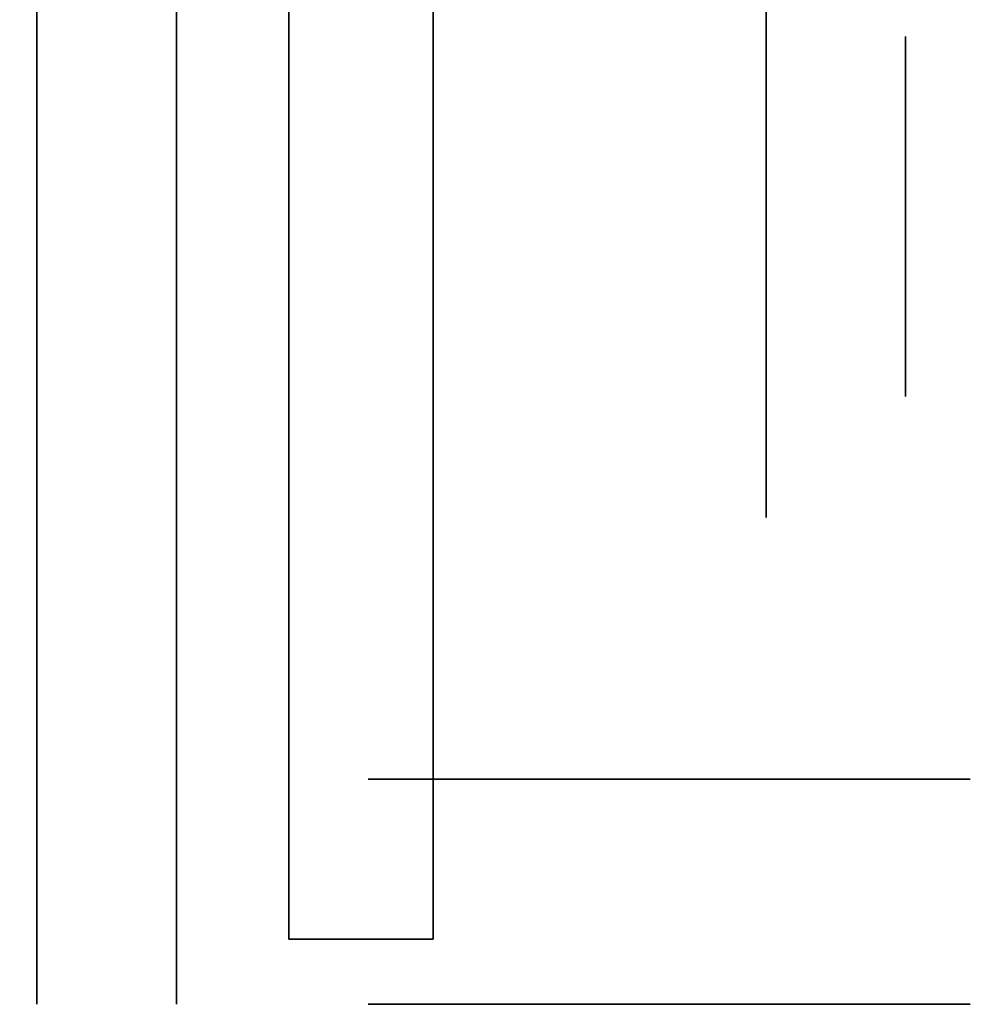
# Model space of a CAD drawing. Extents: x -1299 to -1246.9, y 2743.7 to 2747.9.
# Tile 115 of 256: x -1296.9991 to -1296.9568, y 2746.7384 to 2746.7822. Entities that reach past the tile are written whole.
import ezdxf

# ---------------------------------------------------------------- set-up
doc = ezdxf.new("R2010")
doc.units = 0
doc.header["$LTSCALE"] = 150
doc.header["$MEASUREMENT"] = 0
doc.layers.add('3DFACE_BOLT', color=7, linetype='CONTINUOUS')
doc.layers.add('3DFACE_SHAPE', color=7, linetype='CONTINUOUS')

msp = doc.modelspace()

# ---------------------------------------------------------------- linework, layer by layer
at = {"layer": '3DFACE_BOLT', "color": 1}
for points, invisible_edges in [([(-1296.980719, 2746.780136, 0.126417), (-1296.980719, 2746.786824, 0.138), (-1296.965919, 2746.780136, 0.126417)], 14), ([(-1296.965919, 2746.780136, 0.126417), (-1296.980719, 2746.786824, 0.138), (-1296.965919, 2746.786824, 0.138)], 3), ([(-1296.980719, 2746.786824, 0.138), (-1296.980719, 2746.780136, 0.149583), (-1296.965919, 2746.786824, 0.138)], 14), ([(-1296.965919, 2746.786824, 0.138), (-1296.980719, 2746.780136, 0.149583), (-1296.965919, 2746.780136, 0.149583)], 3), ([(-1296.980719, 2746.780136, 0.149583), (-1296.980719, 2746.786824, 0.138), (-1296.980719, 2746.780136, 0.126417)], 12), ([(-1296.980719, 2746.780136, 0.056417), (-1296.980719, 2746.786824, 0.068), (-1296.965919, 2746.780136, 0.056417)], 14), ([(-1296.965919, 2746.780136, 0.056417), (-1296.980719, 2746.786824, 0.068), (-1296.965919, 2746.786824, 0.068)], 3), ([(-1296.980719, 2746.786824, 0.068), (-1296.980719, 2746.780136, 0.079583), (-1296.965919, 2746.786824, 0.068)], 14), ([(-1296.965919, 2746.786824, 0.068), (-1296.980719, 2746.780136, 0.079583), (-1296.965919, 2746.780136, 0.079583)], 3), ([(-1296.980719, 2746.780136, 0.079583), (-1296.980719, 2746.786824, 0.068), (-1296.980719, 2746.780136, 0.056417)], 12), ([(-1296.965919, 2746.780136, 0.126417), (-1296.965919, 2746.786824, 0.138), (-1296.965919, 2746.780136, 0.149583)], 12), ([(-1296.965919, 2746.780136, 0.056417), (-1296.965919, 2746.786824, 0.068), (-1296.965919, 2746.780136, 0.079583)], 12), ([(-1297.009719, 2746.781057, 0.135528), (-1297.009719, 2746.781449, 0.138), (-1296.959719, 2746.781057, 0.135528)], 14), ([(-1296.959719, 2746.781057, 0.135528), (-1297.009719, 2746.781449, 0.138), (-1296.959719, 2746.781449, 0.138)], 3), ([(-1297.009719, 2746.781449, 0.138), (-1297.009719, 2746.781057, 0.140472), (-1296.959719, 2746.781449, 0.138)], 14), ([(-1296.959719, 2746.781449, 0.138), (-1297.009719, 2746.781057, 0.140472), (-1296.959719, 2746.781057, 0.140472)], 3), ([(-1297.009719, 2746.781057, 0.065528), (-1297.009719, 2746.781449, 0.068), (-1296.959719, 2746.781057, 0.065528)], 14), ([(-1296.959719, 2746.781057, 0.065528), (-1297.009719, 2746.781449, 0.068), (-1296.959719, 2746.781449, 0.068)], 3), ([(-1297.009719, 2746.781449, 0.068), (-1297.009719, 2746.781057, 0.070472), (-1296.959719, 2746.781449, 0.068)], 14), ([(-1296.959719, 2746.781449, 0.068), (-1297.009719, 2746.781057, 0.070472), (-1296.959719, 2746.781057, 0.070472)], 3), ([(-1296.959719, 2746.781057, 0.135528), (-1296.959719, 2746.781449, 0.138), (-1296.959719, 2746.781057, 0.140472)], 12), ([(-1296.959719, 2746.781057, 0.065528), (-1296.959719, 2746.781449, 0.068), (-1296.959719, 2746.781057, 0.070472)], 12), ([(-1297.009719, 2746.779921, 0.133298), (-1297.009719, 2746.781057, 0.135528), (-1296.959719, 2746.779921, 0.133298)], 14), ([(-1296.959719, 2746.779921, 0.133298), (-1297.009719, 2746.781057, 0.135528), (-1296.959719, 2746.781057, 0.135528)], 3), ([(-1297.009719, 2746.781057, 0.140472), (-1297.009719, 2746.779921, 0.142702), (-1296.959719, 2746.781057, 0.140472)], 14), ([(-1296.959719, 2746.781057, 0.140472), (-1297.009719, 2746.779921, 0.142702), (-1296.959719, 2746.779921, 0.142702)], 3), ([(-1297.009719, 2746.779921, 0.063298), (-1297.009719, 2746.781057, 0.065528), (-1296.959719, 2746.779921, 0.063298)], 14), ([(-1296.959719, 2746.779921, 0.063298), (-1297.009719, 2746.781057, 0.065528), (-1296.959719, 2746.781057, 0.065528)], 3), ([(-1297.009719, 2746.781057, 0.070472), (-1297.009719, 2746.779921, 0.072702), (-1296.959719, 2746.781057, 0.070472)], 14), ([(-1296.959719, 2746.781057, 0.070472), (-1297.009719, 2746.779921, 0.072702), (-1296.959719, 2746.779921, 0.072702)], 3), ([(-1296.959719, 2746.779921, 0.133298), (-1296.959719, 2746.781057, 0.135528), (-1296.959719, 2746.779921, 0.142702)], 14), ([(-1296.959719, 2746.779921, 0.142702), (-1296.959719, 2746.781057, 0.135528), (-1296.959719, 2746.781057, 0.140472)], 3), ([(-1296.959719, 2746.779921, 0.063298), (-1296.959719, 2746.781057, 0.065528), (-1296.959719, 2746.779921, 0.072702)], 14), ([(-1296.959719, 2746.779921, 0.072702), (-1296.959719, 2746.781057, 0.065528), (-1296.959719, 2746.781057, 0.070472)], 3), ([(-1297.009719, 2746.778151, 0.131528), (-1297.009719, 2746.779921, 0.133298), (-1296.959719, 2746.778151, 0.131528)], 14), ([(-1296.959719, 2746.778151, 0.131528), (-1297.009719, 2746.779921, 0.133298), (-1296.959719, 2746.779921, 0.133298)], 3), ([(-1297.009719, 2746.779921, 0.142702), (-1297.009719, 2746.778151, 0.144472), (-1296.959719, 2746.779921, 0.142702)], 14), ([(-1296.959719, 2746.779921, 0.142702), (-1297.009719, 2746.778151, 0.144472), (-1296.959719, 2746.778151, 0.144472)], 3), ([(-1297.009719, 2746.778151, 0.061528), (-1297.009719, 2746.779921, 0.063298), (-1296.959719, 2746.778151, 0.061528)], 14), ([(-1296.959719, 2746.778151, 0.061528), (-1297.009719, 2746.779921, 0.063298), (-1296.959719, 2746.779921, 0.063298)], 3), ([(-1297.009719, 2746.779921, 0.072702), (-1297.009719, 2746.778151, 0.074472), (-1296.959719, 2746.779921, 0.072702)], 14), ([(-1296.959719, 2746.779921, 0.072702), (-1297.009719, 2746.778151, 0.074472), (-1296.959719, 2746.778151, 0.074472)], 3), ([(-1296.980719, 2746.766761, 0.126417), (-1296.980719, 2746.780136, 0.126417), (-1296.965919, 2746.766761, 0.126417)], 14), ([(-1296.965919, 2746.766761, 0.126417), (-1296.980719, 2746.780136, 0.126417), (-1296.965919, 2746.780136, 0.126417)], 3), ([(-1296.980719, 2746.780136, 0.149583), (-1296.980719, 2746.766761, 0.149583), (-1296.965919, 2746.780136, 0.149583)], 14), ([(-1296.965919, 2746.780136, 0.149583), (-1296.980719, 2746.766761, 0.149583), (-1296.965919, 2746.766761, 0.149583)], 3), ([(-1296.980719, 2746.766761, 0.149583), (-1296.980719, 2746.780136, 0.149583), (-1296.980719, 2746.766761, 0.126417)], 14), ([(-1296.980719, 2746.766761, 0.126417), (-1296.980719, 2746.780136, 0.149583), (-1296.980719, 2746.780136, 0.126417)], 3), ([(-1296.980719, 2746.766761, 0.056417), (-1296.980719, 2746.780136, 0.056417), (-1296.965919, 2746.766761, 0.056417)], 14), ([(-1296.965919, 2746.766761, 0.056417), (-1296.980719, 2746.780136, 0.056417), (-1296.965919, 2746.780136, 0.056417)], 3), ([(-1296.980719, 2746.780136, 0.079583), (-1296.980719, 2746.766761, 0.079583), (-1296.965919, 2746.780136, 0.079583)], 14), ([(-1296.965919, 2746.780136, 0.079583), (-1296.980719, 2746.766761, 0.079583), (-1296.965919, 2746.766761, 0.079583)], 3), ([(-1296.980719, 2746.766761, 0.079583), (-1296.980719, 2746.780136, 0.079583), (-1296.980719, 2746.766761, 0.056417)], 14), ([(-1296.980719, 2746.766761, 0.056417), (-1296.980719, 2746.780136, 0.079583), (-1296.980719, 2746.780136, 0.056417)], 3), ([(-1296.965919, 2746.766761, 0.126417), (-1296.965919, 2746.780136, 0.126417), (-1296.965919, 2746.766761, 0.149583)], 14), ([(-1296.965919, 2746.766761, 0.149583), (-1296.965919, 2746.780136, 0.126417), (-1296.965919, 2746.780136, 0.149583)], 3), ([(-1296.965919, 2746.766761, 0.056417), (-1296.965919, 2746.780136, 0.056417), (-1296.965919, 2746.766761, 0.079583)], 14), ([(-1296.965919, 2746.766761, 0.079583), (-1296.965919, 2746.780136, 0.056417), (-1296.965919, 2746.780136, 0.079583)], 3), ([(-1296.959719, 2746.778151, 0.131528), (-1296.959719, 2746.779921, 0.133298), (-1296.959719, 2746.778151, 0.144472)], 14), ([(-1296.959719, 2746.778151, 0.144472), (-1296.959719, 2746.779921, 0.133298), (-1296.959719, 2746.779921, 0.142702)], 3), ([(-1296.959719, 2746.778151, 0.061528), (-1296.959719, 2746.779921, 0.063298), (-1296.959719, 2746.778151, 0.074472)], 14), ([(-1296.959719, 2746.778151, 0.074472), (-1296.959719, 2746.779921, 0.063298), (-1296.959719, 2746.779921, 0.072702)], 3), ([(-1297.009719, 2746.775921, 0.130392), (-1297.009719, 2746.778151, 0.131528), (-1296.959719, 2746.775921, 0.130392)], 14), ([(-1296.959719, 2746.775921, 0.130392), (-1297.009719, 2746.778151, 0.131528), (-1296.959719, 2746.778151, 0.131528)], 3), ([(-1297.009719, 2746.778151, 0.144472), (-1297.009719, 2746.775921, 0.145608), (-1296.959719, 2746.778151, 0.144472)], 14), ([(-1296.959719, 2746.778151, 0.144472), (-1297.009719, 2746.775921, 0.145608), (-1296.959719, 2746.775921, 0.145608)], 3), ([(-1297.009719, 2746.775921, 0.060392), (-1297.009719, 2746.778151, 0.061528), (-1296.959719, 2746.775921, 0.060392)], 14), ([(-1296.959719, 2746.775921, 0.060392), (-1297.009719, 2746.778151, 0.061528), (-1296.959719, 2746.778151, 0.061528)], 3), ([(-1297.009719, 2746.778151, 0.074472), (-1297.009719, 2746.775921, 0.075608), (-1296.959719, 2746.778151, 0.074472)], 14), ([(-1296.959719, 2746.778151, 0.074472), (-1297.009719, 2746.775921, 0.075608), (-1296.959719, 2746.775921, 0.075608)], 3), ([(-1296.959719, 2746.775921, 0.130392), (-1296.959719, 2746.778151, 0.131528), (-1296.959719, 2746.775921, 0.145608)], 14), ([(-1296.959719, 2746.775921, 0.145608), (-1296.959719, 2746.778151, 0.131528), (-1296.959719, 2746.778151, 0.144472)], 3), ([(-1296.959719, 2746.775921, 0.060392), (-1296.959719, 2746.778151, 0.061528), (-1296.959719, 2746.775921, 0.075608)], 14), ([(-1296.959719, 2746.775921, 0.075608), (-1296.959719, 2746.778151, 0.061528), (-1296.959719, 2746.778151, 0.074472)], 3), ([(-1297.009719, 2746.773449, 0.13), (-1297.009719, 2746.775921, 0.130392), (-1296.959719, 2746.773449, 0.13)], 14), ([(-1296.959719, 2746.773449, 0.13), (-1297.009719, 2746.775921, 0.130392), (-1296.959719, 2746.775921, 0.130392)], 3), ([(-1297.009719, 2746.775921, 0.145608), (-1297.009719, 2746.773449, 0.146), (-1296.959719, 2746.775921, 0.145608)], 14), ([(-1296.959719, 2746.775921, 0.145608), (-1297.009719, 2746.773449, 0.146), (-1296.959719, 2746.773449, 0.146)], 3), ([(-1297.009719, 2746.773449, 0.06), (-1297.009719, 2746.775921, 0.060392), (-1296.959719, 2746.773449, 0.06)], 14), ([(-1296.959719, 2746.773449, 0.06), (-1297.009719, 2746.775921, 0.060392), (-1296.959719, 2746.775921, 0.060392)], 3), ([(-1297.009719, 2746.775921, 0.075608), (-1297.009719, 2746.773449, 0.076), (-1296.959719, 2746.775921, 0.075608)], 14), ([(-1296.959719, 2746.775921, 0.075608), (-1297.009719, 2746.773449, 0.076), (-1296.959719, 2746.773449, 0.076)], 3), ([(-1296.959719, 2746.773449, 0.13), (-1296.959719, 2746.775921, 0.130392), (-1296.959719, 2746.773449, 0.146)], 14), ([(-1296.959719, 2746.773449, 0.146), (-1296.959719, 2746.775921, 0.130392), (-1296.959719, 2746.775921, 0.145608)], 3), ([(-1296.959719, 2746.773449, 0.06), (-1296.959719, 2746.775921, 0.060392), (-1296.959719, 2746.773449, 0.076)], 14), ([(-1296.959719, 2746.773449, 0.076), (-1296.959719, 2746.775921, 0.060392), (-1296.959719, 2746.775921, 0.075608)], 3), ([(-1297.009719, 2746.770976, 0.130392), (-1297.009719, 2746.773449, 0.13), (-1296.959719, 2746.770976, 0.130392)], 14), ([(-1296.959719, 2746.770976, 0.130392), (-1297.009719, 2746.773449, 0.13), (-1296.959719, 2746.773449, 0.13)], 3), ([(-1297.009719, 2746.773449, 0.146), (-1297.009719, 2746.770976, 0.145608), (-1296.959719, 2746.773449, 0.146)], 14), ([(-1296.959719, 2746.773449, 0.146), (-1297.009719, 2746.770976, 0.145608), (-1296.959719, 2746.770976, 0.145608)], 3), ([(-1297.009719, 2746.770976, 0.060392), (-1297.009719, 2746.773449, 0.06), (-1296.959719, 2746.770976, 0.060392)], 14), ([(-1296.959719, 2746.770976, 0.060392), (-1297.009719, 2746.773449, 0.06), (-1296.959719, 2746.773449, 0.06)], 3), ([(-1297.009719, 2746.773449, 0.076), (-1297.009719, 2746.770976, 0.075608), (-1296.959719, 2746.773449, 0.076)], 14), ([(-1296.959719, 2746.773449, 0.076), (-1297.009719, 2746.770976, 0.075608), (-1296.959719, 2746.770976, 0.075608)], 3), ([(-1296.959719, 2746.770976, 0.130392), (-1296.959719, 2746.773449, 0.13), (-1296.959719, 2746.770976, 0.145608)], 14), ([(-1296.959719, 2746.770976, 0.145608), (-1296.959719, 2746.773449, 0.13), (-1296.959719, 2746.773449, 0.146)], 3), ([(-1296.959719, 2746.770976, 0.060392), (-1296.959719, 2746.773449, 0.06), (-1296.959719, 2746.770976, 0.075608)], 14), ([(-1296.959719, 2746.770976, 0.075608), (-1296.959719, 2746.773449, 0.06), (-1296.959719, 2746.773449, 0.076)], 3), ([(-1297.009719, 2746.768746, 0.131528), (-1297.009719, 2746.770976, 0.130392), (-1296.959719, 2746.768746, 0.131528)], 14), ([(-1296.959719, 2746.768746, 0.131528), (-1297.009719, 2746.770976, 0.130392), (-1296.959719, 2746.770976, 0.130392)], 3), ([(-1297.009719, 2746.770976, 0.145608), (-1297.009719, 2746.768746, 0.144472), (-1296.959719, 2746.770976, 0.145608)], 14), ([(-1296.959719, 2746.770976, 0.145608), (-1297.009719, 2746.768746, 0.144472), (-1296.959719, 2746.768746, 0.144472)], 3), ([(-1297.009719, 2746.768746, 0.061528), (-1297.009719, 2746.770976, 0.060392), (-1296.959719, 2746.768746, 0.061528)], 14), ([(-1296.959719, 2746.768746, 0.061528), (-1297.009719, 2746.770976, 0.060392), (-1296.959719, 2746.770976, 0.060392)], 3), ([(-1297.009719, 2746.770976, 0.075608), (-1297.009719, 2746.768746, 0.074472), (-1296.959719, 2746.770976, 0.075608)], 14), ([(-1296.959719, 2746.770976, 0.075608), (-1297.009719, 2746.768746, 0.074472), (-1296.959719, 2746.768746, 0.074472)], 3), ([(-1296.959719, 2746.768746, 0.131528), (-1296.959719, 2746.770976, 0.130392), (-1296.959719, 2746.768746, 0.144472)], 14), ([(-1296.959719, 2746.768746, 0.144472), (-1296.959719, 2746.770976, 0.130392), (-1296.959719, 2746.770976, 0.145608)], 3), ([(-1296.959719, 2746.768746, 0.061528), (-1296.959719, 2746.770976, 0.060392), (-1296.959719, 2746.768746, 0.074472)], 14), ([(-1296.959719, 2746.768746, 0.074472), (-1296.959719, 2746.770976, 0.060392), (-1296.959719, 2746.770976, 0.075608)], 3), ([(-1297.009719, 2746.766976, 0.133298), (-1297.009719, 2746.768746, 0.131528), (-1296.959719, 2746.766976, 0.133298)], 14), ([(-1296.959719, 2746.766976, 0.133298), (-1297.009719, 2746.768746, 0.131528), (-1296.959719, 2746.768746, 0.131528)], 3), ([(-1297.009719, 2746.768746, 0.144472), (-1297.009719, 2746.766976, 0.142702), (-1296.959719, 2746.768746, 0.144472)], 14), ([(-1296.959719, 2746.768746, 0.144472), (-1297.009719, 2746.766976, 0.142702), (-1296.959719, 2746.766976, 0.142702)], 3), ([(-1297.009719, 2746.766976, 0.063298), (-1297.009719, 2746.768746, 0.061528), (-1296.959719, 2746.766976, 0.063298)], 14), ([(-1296.959719, 2746.766976, 0.063298), (-1297.009719, 2746.768746, 0.061528), (-1296.959719, 2746.768746, 0.061528)], 3), ([(-1297.009719, 2746.768746, 0.074472), (-1297.009719, 2746.766976, 0.072702), (-1296.959719, 2746.768746, 0.074472)], 14), ([(-1296.959719, 2746.768746, 0.074472), (-1297.009719, 2746.766976, 0.072702), (-1296.959719, 2746.766976, 0.072702)], 3), ([(-1296.959719, 2746.766976, 0.133298), (-1296.959719, 2746.768746, 0.131528), (-1296.959719, 2746.766976, 0.142702)], 14), ([(-1296.959719, 2746.766976, 0.142702), (-1296.959719, 2746.768746, 0.131528), (-1296.959719, 2746.768746, 0.144472)], 3), ([(-1296.959719, 2746.766976, 0.063298), (-1296.959719, 2746.768746, 0.061528), (-1296.959719, 2746.766976, 0.072702)], 14), ([(-1296.959719, 2746.766976, 0.072702), (-1296.959719, 2746.768746, 0.061528), (-1296.959719, 2746.768746, 0.074472)], 3), ([(-1297.009719, 2746.76584, 0.135528), (-1297.009719, 2746.766976, 0.133298), (-1296.959719, 2746.76584, 0.135528)], 14), ([(-1296.959719, 2746.76584, 0.135528), (-1297.009719, 2746.766976, 0.133298), (-1296.959719, 2746.766976, 0.133298)], 3), ([(-1297.009719, 2746.766976, 0.142702), (-1297.009719, 2746.76584, 0.140472), (-1296.959719, 2746.766976, 0.142702)], 14), ([(-1296.959719, 2746.766976, 0.142702), (-1297.009719, 2746.76584, 0.140472), (-1296.959719, 2746.76584, 0.140472)], 3), ([(-1297.009719, 2746.76584, 0.065528), (-1297.009719, 2746.766976, 0.063298), (-1296.959719, 2746.76584, 0.065528)], 14), ([(-1296.959719, 2746.76584, 0.065528), (-1297.009719, 2746.766976, 0.063298), (-1296.959719, 2746.766976, 0.063298)], 3), ([(-1297.009719, 2746.766976, 0.072702), (-1297.009719, 2746.76584, 0.070472), (-1296.959719, 2746.766976, 0.072702)], 14), ([(-1296.959719, 2746.766976, 0.072702), (-1297.009719, 2746.76584, 0.070472), (-1296.959719, 2746.76584, 0.070472)], 3), ([(-1296.980719, 2746.760074, 0.138), (-1296.980719, 2746.766761, 0.126417), (-1296.965919, 2746.760074, 0.138)], 14), ([(-1296.965919, 2746.760074, 0.138), (-1296.980719, 2746.766761, 0.126417), (-1296.965919, 2746.766761, 0.126417)], 3), ([(-1296.980719, 2746.766761, 0.149583), (-1296.980719, 2746.760074, 0.138), (-1296.965919, 2746.766761, 0.149583)], 14), ([(-1296.965919, 2746.766761, 0.149583), (-1296.980719, 2746.760074, 0.138), (-1296.965919, 2746.760074, 0.138)], 3), ([(-1296.980719, 2746.760074, 0.138), (-1296.980719, 2746.766761, 0.149583), (-1296.980719, 2746.766761, 0.126417)], 2), ([(-1296.980719, 2746.760074, 0.068), (-1296.980719, 2746.766761, 0.056417), (-1296.965919, 2746.760074, 0.068)], 14), ([(-1296.965919, 2746.760074, 0.068), (-1296.980719, 2746.766761, 0.056417), (-1296.965919, 2746.766761, 0.056417)], 3), ([(-1296.980719, 2746.766761, 0.079583), (-1296.980719, 2746.760074, 0.068), (-1296.965919, 2746.766761, 0.079583)], 14), ([(-1296.965919, 2746.766761, 0.079583), (-1296.980719, 2746.760074, 0.068), (-1296.965919, 2746.760074, 0.068)], 3), ([(-1296.980719, 2746.760074, 0.068), (-1296.980719, 2746.766761, 0.079583), (-1296.980719, 2746.766761, 0.056417)], 2), ([(-1296.965919, 2746.760074, 0.138), (-1296.965919, 2746.766761, 0.126417), (-1296.965919, 2746.766761, 0.149583)], 2), ([(-1296.965919, 2746.760074, 0.068), (-1296.965919, 2746.766761, 0.056417), (-1296.965919, 2746.766761, 0.079583)], 2), ([(-1296.959719, 2746.76584, 0.135528), (-1296.959719, 2746.766976, 0.133298), (-1296.959719, 2746.76584, 0.140472)], 14), ([(-1296.959719, 2746.76584, 0.140472), (-1296.959719, 2746.766976, 0.133298), (-1296.959719, 2746.766976, 0.142702)], 3), ([(-1296.959719, 2746.76584, 0.065528), (-1296.959719, 2746.766976, 0.063298), (-1296.959719, 2746.76584, 0.070472)], 14), ([(-1296.959719, 2746.76584, 0.070472), (-1296.959719, 2746.766976, 0.063298), (-1296.959719, 2746.766976, 0.072702)], 3), ([(-1297.009719, 2746.765449, 0.138), (-1297.009719, 2746.76584, 0.135528), (-1296.959719, 2746.765449, 0.138)], 14), ([(-1296.959719, 2746.765449, 0.138), (-1297.009719, 2746.76584, 0.135528), (-1296.959719, 2746.76584, 0.135528)], 3), ([(-1297.009719, 2746.76584, 0.140472), (-1297.009719, 2746.765449, 0.138), (-1296.959719, 2746.76584, 0.140472)], 14), ([(-1296.959719, 2746.76584, 0.140472), (-1297.009719, 2746.765449, 0.138), (-1296.959719, 2746.765449, 0.138)], 3), ([(-1297.009719, 2746.765449, 0.068), (-1297.009719, 2746.76584, 0.065528), (-1296.959719, 2746.765449, 0.068)], 14), ([(-1296.959719, 2746.765449, 0.068), (-1297.009719, 2746.76584, 0.065528), (-1296.959719, 2746.76584, 0.065528)], 3), ([(-1297.009719, 2746.76584, 0.070472), (-1297.009719, 2746.765449, 0.068), (-1296.959719, 2746.76584, 0.070472)], 14), ([(-1296.959719, 2746.76584, 0.070472), (-1297.009719, 2746.765449, 0.068), (-1296.959719, 2746.765449, 0.068)], 3), ([(-1296.959719, 2746.765449, 0.138), (-1296.959719, 2746.76584, 0.135528), (-1296.959719, 2746.76584, 0.140472)], 2), ([(-1296.959719, 2746.765449, 0.068), (-1296.959719, 2746.76584, 0.065528), (-1296.959719, 2746.76584, 0.070472)], 2), ([(-1296.983594, 2746.748449, 0.068), (-1296.976906, 2746.748449, 0.056417), (-1296.983594, 2746.738449, 0.068)], 14), ([(-1296.983594, 2746.738449, 0.068), (-1296.976906, 2746.748449, 0.056417), (-1296.976906, 2746.738449, 0.056417)], 3), ([(-1296.976906, 2746.748449, 0.079583), (-1296.983594, 2746.748449, 0.068), (-1296.976906, 2746.738449, 0.079583)], 14), ([(-1296.976906, 2746.738449, 0.079583), (-1296.983594, 2746.748449, 0.068), (-1296.983594, 2746.738449, 0.068)], 3), ([(-1296.983594, 2746.748449, 0.068), (-1296.976906, 2746.748449, 0.079583), (-1296.976906, 2746.748449, 0.056417)], 2), ([(-1296.983594, 2746.748449, 0.138), (-1296.976906, 2746.748449, 0.126417), (-1296.983594, 2746.738449, 0.138)], 14), ([(-1296.983594, 2746.738449, 0.138), (-1296.976906, 2746.748449, 0.126417), (-1296.976906, 2746.738449, 0.126417)], 3), ([(-1296.976906, 2746.748449, 0.149583), (-1296.983594, 2746.748449, 0.138), (-1296.976906, 2746.738449, 0.149583)], 14), ([(-1296.976906, 2746.738449, 0.149583), (-1296.983594, 2746.748449, 0.138), (-1296.983594, 2746.738449, 0.138)], 3), ([(-1296.983594, 2746.748449, 0.138), (-1296.976906, 2746.748449, 0.149583), (-1296.976906, 2746.748449, 0.126417)], 2), ([(-1296.976906, 2746.748449, 0.056417), (-1296.963531, 2746.748449, 0.056417), (-1296.976906, 2746.738449, 0.056417)], 14), ([(-1296.976906, 2746.738449, 0.056417), (-1296.963531, 2746.748449, 0.056417), (-1296.963531, 2746.738449, 0.056417)], 3), ([(-1296.963531, 2746.748449, 0.079583), (-1296.976906, 2746.748449, 0.079583), (-1296.963531, 2746.738449, 0.079583)], 14), ([(-1296.963531, 2746.738449, 0.079583), (-1296.976906, 2746.748449, 0.079583), (-1296.976906, 2746.738449, 0.079583)], 3), ([(-1296.976906, 2746.748449, 0.079583), (-1296.963531, 2746.748449, 0.079583), (-1296.976906, 2746.748449, 0.056417)], 14), ([(-1296.976906, 2746.748449, 0.056417), (-1296.963531, 2746.748449, 0.079583), (-1296.963531, 2746.748449, 0.056417)], 3), ([(-1296.976906, 2746.748449, 0.126417), (-1296.963531, 2746.748449, 0.126417), (-1296.976906, 2746.738449, 0.126417)], 14), ([(-1296.976906, 2746.738449, 0.126417), (-1296.963531, 2746.748449, 0.126417), (-1296.963531, 2746.738449, 0.126417)], 3), ([(-1296.963531, 2746.748449, 0.149583), (-1296.976906, 2746.748449, 0.149583), (-1296.963531, 2746.738449, 0.149583)], 14), ([(-1296.963531, 2746.738449, 0.149583), (-1296.976906, 2746.748449, 0.149583), (-1296.976906, 2746.738449, 0.149583)], 3), ([(-1296.976906, 2746.748449, 0.149583), (-1296.963531, 2746.748449, 0.149583), (-1296.976906, 2746.748449, 0.126417)], 14), ([(-1296.976906, 2746.748449, 0.126417), (-1296.963531, 2746.748449, 0.149583), (-1296.963531, 2746.748449, 0.126417)], 3), ([(-1296.963531, 2746.748449, 0.056417), (-1296.956844, 2746.748449, 0.068), (-1296.963531, 2746.738449, 0.056417)], 14), ([(-1296.963531, 2746.738449, 0.056417), (-1296.956844, 2746.748449, 0.068), (-1296.956844, 2746.738449, 0.068)], 3), ([(-1296.956844, 2746.748449, 0.068), (-1296.963531, 2746.748449, 0.079583), (-1296.956844, 2746.738449, 0.068)], 14), ([(-1296.956844, 2746.738449, 0.068), (-1296.963531, 2746.748449, 0.079583), (-1296.963531, 2746.738449, 0.079583)], 3), ([(-1296.963531, 2746.748449, 0.079583), (-1296.956844, 2746.748449, 0.068), (-1296.963531, 2746.748449, 0.056417)], 12), ([(-1296.963531, 2746.748449, 0.126417), (-1296.956844, 2746.748449, 0.138), (-1296.963531, 2746.738449, 0.126417)], 14), ([(-1296.963531, 2746.738449, 0.126417), (-1296.956844, 2746.748449, 0.138), (-1296.956844, 2746.738449, 0.138)], 3), ([(-1296.956844, 2746.748449, 0.138), (-1296.963531, 2746.748449, 0.149583), (-1296.956844, 2746.738449, 0.138)], 14), ([(-1296.956844, 2746.738449, 0.138), (-1296.963531, 2746.748449, 0.149583), (-1296.963531, 2746.738449, 0.149583)], 3), ([(-1296.963531, 2746.748449, 0.149583), (-1296.956844, 2746.748449, 0.138), (-1296.963531, 2746.748449, 0.126417)], 12), ([(-1296.963531, 2746.738449, 0.056417), (-1296.956844, 2746.738449, 0.068), (-1296.963531, 2746.738449, 0.079583)], 12), ([(-1296.963531, 2746.738449, 0.126417), (-1296.956844, 2746.738449, 0.138), (-1296.963531, 2746.738449, 0.149583)], 12)]:
    msp.add_3dface(points, dxfattribs=dict(at, invisible_edges=invisible_edges))
at = {"layer": '3DFACE_SHAPE', "color": 13}
for points, invisible_edges in [([(-1296.998319, 2746.928449, -2.8), (-1296.998319, 2746.738449, -2.8), (-1296.998319, 2746.893449, 0.0595)], 14), ([(-1296.998319, 2746.893449, 0.206), (-1296.998319, 2746.773449, 0.206), (-1296.992119, 2746.928449, 0.206)], 14), ([(-1296.992119, 2746.928449, 0.206), (-1296.998319, 2746.773449, 0.206), (-1296.992119, 2746.738449, 0.206)], 3), ([(-1296.998319, 2746.738449, -2.8), (-1296.998319, 2746.928449, -2.8), (-1296.992119, 2746.738449, -2.8)], 14), ([(-1296.998319, 2746.928449, -2.8), (-1296.992119, 2746.928449, -2.8), (-1296.992119, 2746.738449, -2.8)], 13), ([(-1296.992119, 2746.738449, 0.206), (-1296.992119, 2746.893449, 0.1465), (-1296.992119, 2746.928449, 0.206)], 3), ([(-1296.992119, 2746.773449, 0.0595), (-1296.992119, 2746.928449, -2.8), (-1296.992119, 2746.893449, 0.0595)], 15), ([(-1296.992119, 2746.928449, -2.8), (-1296.992119, 2746.773449, 0.0595), (-1296.992119, 2746.767438, 0.06199)], 13), ([(-1296.992119, 2746.767438, 0.06199), (-1296.992119, 2746.738449, -2.8), (-1296.992119, 2746.928449, -2.8)], 13), ([(-1296.998319, 2746.887438, 0.06199), (-1296.998319, 2746.893449, 0.0595), (-1296.998319, 2746.781949, 0.068)], 14), ([(-1296.998319, 2746.781949, 0.068), (-1296.998319, 2746.893449, 0.0595), (-1296.998319, 2746.779459, 0.06199)], 3), ([(-1296.998319, 2746.893449, 0.0595), (-1296.998319, 2746.738449, -2.8), (-1296.998319, 2746.779459, 0.06199)], 15), ([(-1296.998319, 2746.887438, 0.14401), (-1296.998319, 2746.773449, 0.206), (-1296.998319, 2746.893449, 0.1465)], 3), ([(-1296.998319, 2746.773449, 0.206), (-1296.998319, 2746.893449, 0.206), (-1296.998319, 2746.893449, 0.1465)], 14), ([(-1296.992119, 2746.887438, 0.14401), (-1296.992119, 2746.893449, 0.1465), (-1296.992119, 2746.779459, 0.14401)], 14), ([(-1296.992119, 2746.779459, 0.14401), (-1296.992119, 2746.893449, 0.1465), (-1296.992119, 2746.773449, 0.1465)], 3), ([(-1296.992119, 2746.893449, 0.1465), (-1296.992119, 2746.738449, 0.206), (-1296.992119, 2746.773449, 0.1465)], 15), ([(-1296.992119, 2746.887438, 0.06199), (-1296.992119, 2746.773449, 0.0595), (-1296.992119, 2746.893449, 0.0595)], 3), ([(-1296.992119, 2746.887438, 0.07401), (-1296.992119, 2746.893449, 0.0765), (-1296.992119, 2746.779459, 0.07401)], 14), ([(-1296.992119, 2746.779459, 0.07401), (-1296.992119, 2746.893449, 0.0765), (-1296.992119, 2746.893449, 0.1295)], 15), ([(-1296.992119, 2746.779459, 0.07401), (-1296.992119, 2746.893449, 0.1295), (-1296.992119, 2746.773449, 0.0765)], 3), ([(-1296.992119, 2746.893449, 0.1295), (-1296.992119, 2746.887438, 0.13199), (-1296.992119, 2746.773449, 0.0765)], 14), ([(-1296.998319, 2746.884949, 0.068), (-1296.998319, 2746.887438, 0.06199), (-1296.998319, 2746.781949, 0.068)], 14), ([(-1296.998319, 2746.887438, 0.13199), (-1296.998319, 2746.884949, 0.068), (-1296.998319, 2746.781949, 0.068)], 15), ([(-1296.998319, 2746.887438, 0.13199), (-1296.998319, 2746.781949, 0.068), (-1296.998319, 2746.884949, 0.138)], 3), ([(-1296.998319, 2746.779459, 0.14401), (-1296.998319, 2746.773449, 0.1465), (-1296.998319, 2746.887438, 0.14401)], 14), ([(-1296.998319, 2746.773449, 0.1465), (-1296.998319, 2746.773449, 0.206), (-1296.998319, 2746.887438, 0.14401)], 15), ([(-1296.998319, 2746.887438, 0.14401), (-1296.998319, 2746.884949, 0.138), (-1296.998319, 2746.779459, 0.14401)], 14), ([(-1296.992119, 2746.779459, 0.06199), (-1296.992119, 2746.773449, 0.0595), (-1296.992119, 2746.887438, 0.06199)], 14), ([(-1296.992119, 2746.887438, 0.06199), (-1296.992119, 2746.884949, 0.068), (-1296.992119, 2746.779459, 0.06199)], 14), ([(-1296.992119, 2746.884949, 0.068), (-1296.992119, 2746.887438, 0.07401), (-1296.992119, 2746.781949, 0.068)], 14), ([(-1296.992119, 2746.781949, 0.068), (-1296.992119, 2746.887438, 0.07401), (-1296.992119, 2746.779459, 0.07401)], 3), ([(-1296.992119, 2746.773449, 0.0765), (-1296.992119, 2746.887438, 0.13199), (-1296.992119, 2746.773449, 0.1295)], 15), ([(-1296.992119, 2746.887438, 0.13199), (-1296.992119, 2746.779459, 0.13199), (-1296.992119, 2746.773449, 0.1295)], 13), ([(-1296.992119, 2746.887438, 0.13199), (-1296.992119, 2746.884949, 0.138), (-1296.992119, 2746.779459, 0.13199)], 14), ([(-1296.992119, 2746.884949, 0.138), (-1296.992119, 2746.887438, 0.14401), (-1296.992119, 2746.781949, 0.138)], 14), ([(-1296.992119, 2746.781949, 0.138), (-1296.992119, 2746.887438, 0.14401), (-1296.992119, 2746.779459, 0.14401)], 3), ([(-1296.998319, 2746.781949, 0.068), (-1296.998319, 2746.779459, 0.07401), (-1296.998319, 2746.884949, 0.138)], 14), ([(-1296.998319, 2746.884949, 0.138), (-1296.998319, 2746.779459, 0.07401), (-1296.998319, 2746.781949, 0.138)], 15), ([(-1296.998319, 2746.884949, 0.138), (-1296.998319, 2746.781949, 0.138), (-1296.998319, 2746.779459, 0.14401)], 13), ([(-1296.992119, 2746.779459, 0.06199), (-1296.992119, 2746.884949, 0.068), (-1296.992119, 2746.781949, 0.068)], 3), ([(-1296.992119, 2746.779459, 0.13199), (-1296.992119, 2746.884949, 0.138), (-1296.992119, 2746.781949, 0.138)], 3), ([(-1296.987119, 2746.741349, 0.033), (-1296.987119, 2746.779459, 0.06199), (-1296.987119, 2746.830349, 0.033)], 3), ([(-1296.987119, 2746.779459, 0.06199), (-1296.987119, 2746.830349, 0.068), (-1296.987119, 2746.830349, 0.033)], 13), ([(-1296.987119, 2746.779459, 0.06199), (-1296.987119, 2746.781949, 0.068), (-1296.987119, 2746.830349, 0.068)], 14), ([(-1296.987119, 2746.781949, 0.138), (-1296.987119, 2746.830349, 0.138), (-1296.987119, 2746.779459, 0.07401)], 15), ([(-1296.987119, 2746.779459, 0.07401), (-1296.987119, 2746.830349, 0.138), (-1296.987119, 2746.781949, 0.068)], 3), ([(-1296.987119, 2746.830349, 0.138), (-1296.987119, 2746.830349, 0.068), (-1296.987119, 2746.781949, 0.068)], 14), ([(-1296.987119, 2746.781949, 0.138), (-1296.987119, 2746.779459, 0.14401), (-1296.987119, 2746.830349, 0.138)], 14), ([(-1296.987119, 2746.779459, 0.14401), (-1296.987119, 2746.773449, 0.1465), (-1296.987119, 2746.830349, 0.138)], 14), ([(-1296.987119, 2746.830349, 0.138), (-1296.987119, 2746.773449, 0.1465), (-1296.987119, 2746.830349, 0.173)], 3), ([(-1296.987119, 2746.773449, 0.1465), (-1296.987119, 2746.767438, 0.14401), (-1296.987119, 2746.830349, 0.173)], 14), ([(-1296.987119, 2746.830349, 0.173), (-1296.987119, 2746.767438, 0.14401), (-1296.987119, 2746.741349, 0.173)], 3), ([(-1296.980719, 2746.823949, 0.033), (-1296.980719, 2746.773449, 0.033), (-1296.987119, 2746.830349, 0.033)], 14), ([(-1296.987119, 2746.830349, 0.033), (-1296.980719, 2746.773449, 0.033), (-1296.987119, 2746.741349, 0.033)], 3), ([(-1296.987119, 2746.741349, 0.173), (-1296.980719, 2746.823949, 0.173), (-1296.987119, 2746.830349, 0.173)], 3), ([(-1296.980719, 2746.741349, 0.173), (-1296.980719, 2746.823949, 0.173), (-1296.987119, 2746.741349, 0.173)], 2), ([(-1296.980719, 2746.741349, 0.173), (-1296.980719, 2746.779459, 0.14401), (-1296.980719, 2746.823949, 0.173)], 3), ([(-1296.980719, 2746.779459, 0.14401), (-1296.980719, 2746.781949, 0.138), (-1296.980719, 2746.823949, 0.173)], 14), ([(-1296.980719, 2746.781949, 0.068), (-1296.980719, 2746.823949, 0.173), (-1296.980719, 2746.781949, 0.138)], 15), ([(-1296.980719, 2746.823949, 0.173), (-1296.980719, 2746.781949, 0.068), (-1296.980719, 2746.823949, 0.033)], 3), ([(-1296.980719, 2746.781949, 0.068), (-1296.980719, 2746.779459, 0.06199), (-1296.980719, 2746.823949, 0.033)], 14), ([(-1296.980719, 2746.823949, 0.033), (-1296.980719, 2746.779459, 0.06199), (-1296.980719, 2746.773449, 0.033)], 3), ([(-1296.998319, 2746.779459, 0.06199), (-1296.992119, 2746.779459, 0.06199), (-1296.998319, 2746.781949, 0.068)], 3), ([(-1296.992119, 2746.779459, 0.06199), (-1296.992119, 2746.781949, 0.068), (-1296.998319, 2746.781949, 0.068)], 14), ([(-1296.998319, 2746.781949, 0.068), (-1296.992119, 2746.781949, 0.068), (-1296.998319, 2746.779459, 0.07401)], 3), ([(-1296.992119, 2746.781949, 0.068), (-1296.992119, 2746.779459, 0.07401), (-1296.998319, 2746.779459, 0.07401)], 14), ([(-1296.998319, 2746.779459, 0.13199), (-1296.992119, 2746.779459, 0.13199), (-1296.998319, 2746.781949, 0.138)], 3), ([(-1296.992119, 2746.779459, 0.13199), (-1296.992119, 2746.781949, 0.138), (-1296.998319, 2746.781949, 0.138)], 14), ([(-1296.998319, 2746.781949, 0.138), (-1296.992119, 2746.781949, 0.138), (-1296.998319, 2746.779459, 0.14401)], 3), ([(-1296.992119, 2746.781949, 0.138), (-1296.992119, 2746.779459, 0.14401), (-1296.998319, 2746.779459, 0.14401)], 14), ([(-1296.998319, 2746.779459, 0.07401), (-1296.998319, 2746.779459, 0.13199), (-1296.998319, 2746.781949, 0.138)], 13), ([(-1296.987119, 2746.779459, 0.13199), (-1296.987119, 2746.781949, 0.138), (-1296.987119, 2746.779459, 0.07401)], 14), ([(-1296.980719, 2746.779459, 0.07401), (-1296.987119, 2746.779459, 0.07401), (-1296.980719, 2746.781949, 0.068)], 3), ([(-1296.987119, 2746.779459, 0.07401), (-1296.987119, 2746.781949, 0.068), (-1296.980719, 2746.781949, 0.068)], 14), ([(-1296.980719, 2746.781949, 0.068), (-1296.987119, 2746.781949, 0.068), (-1296.980719, 2746.779459, 0.06199)], 3), ([(-1296.987119, 2746.781949, 0.068), (-1296.987119, 2746.779459, 0.06199), (-1296.980719, 2746.779459, 0.06199)], 14), ([(-1296.980719, 2746.779459, 0.14401), (-1296.987119, 2746.779459, 0.14401), (-1296.980719, 2746.781949, 0.138)], 3), ([(-1296.987119, 2746.779459, 0.14401), (-1296.987119, 2746.781949, 0.138), (-1296.980719, 2746.781949, 0.138)], 14), ([(-1296.980719, 2746.781949, 0.138), (-1296.987119, 2746.781949, 0.138), (-1296.980719, 2746.779459, 0.13199)], 3), ([(-1296.987119, 2746.781949, 0.138), (-1296.987119, 2746.779459, 0.13199), (-1296.980719, 2746.779459, 0.13199)], 14), ([(-1296.980719, 2746.779459, 0.07401), (-1296.980719, 2746.781949, 0.068), (-1296.980719, 2746.779459, 0.13199)], 14), ([(-1296.980719, 2746.779459, 0.13199), (-1296.980719, 2746.781949, 0.068), (-1296.980719, 2746.781949, 0.138)], 3), ([(-1296.998319, 2746.773449, 0.0595), (-1296.992119, 2746.773449, 0.0595), (-1296.998319, 2746.779459, 0.06199)], 3), ([(-1296.992119, 2746.773449, 0.0595), (-1296.992119, 2746.779459, 0.06199), (-1296.998319, 2746.779459, 0.06199)], 14), ([(-1296.998319, 2746.779459, 0.07401), (-1296.992119, 2746.779459, 0.07401), (-1296.998319, 2746.773449, 0.0765)], 3), ([(-1296.992119, 2746.779459, 0.07401), (-1296.992119, 2746.773449, 0.0765), (-1296.998319, 2746.773449, 0.0765)], 14), ([(-1296.998319, 2746.773449, 0.1295), (-1296.992119, 2746.773449, 0.1295), (-1296.998319, 2746.779459, 0.13199)], 3), ([(-1296.992119, 2746.773449, 0.1295), (-1296.992119, 2746.779459, 0.13199), (-1296.998319, 2746.779459, 0.13199)], 14), ([(-1296.998319, 2746.779459, 0.14401), (-1296.992119, 2746.779459, 0.14401), (-1296.998319, 2746.773449, 0.1465)], 3), ([(-1296.992119, 2746.779459, 0.14401), (-1296.992119, 2746.773449, 0.1465), (-1296.998319, 2746.773449, 0.1465)], 14), ([(-1296.998319, 2746.738449, -2.8), (-1296.998319, 2746.773449, 0.0595), (-1296.998319, 2746.779459, 0.06199)], 13), ([(-1296.998319, 2746.779459, 0.07401), (-1296.998319, 2746.773449, 0.0765), (-1296.998319, 2746.779459, 0.13199)], 14), ([(-1296.998319, 2746.779459, 0.13199), (-1296.998319, 2746.773449, 0.0765), (-1296.998319, 2746.773449, 0.1295)], 3), ([(-1296.987119, 2746.773449, 0.0595), (-1296.987119, 2746.779459, 0.06199), (-1296.987119, 2746.741349, 0.033)], 14), ([(-1296.987119, 2746.779459, 0.07401), (-1296.987119, 2746.773449, 0.0765), (-1296.987119, 2746.779459, 0.13199)], 14), ([(-1296.987119, 2746.773449, 0.0765), (-1296.987119, 2746.773449, 0.1295), (-1296.987119, 2746.779459, 0.13199)], 13), ([(-1296.980719, 2746.773449, 0.0765), (-1296.987119, 2746.773449, 0.0765), (-1296.980719, 2746.779459, 0.07401)], 3), ([(-1296.987119, 2746.773449, 0.0765), (-1296.987119, 2746.779459, 0.07401), (-1296.980719, 2746.779459, 0.07401)], 14), ([(-1296.980719, 2746.779459, 0.06199), (-1296.987119, 2746.779459, 0.06199), (-1296.980719, 2746.773449, 0.0595)], 3), ([(-1296.987119, 2746.779459, 0.06199), (-1296.987119, 2746.773449, 0.0595), (-1296.980719, 2746.773449, 0.0595)], 14), ([(-1296.980719, 2746.773449, 0.1465), (-1296.987119, 2746.773449, 0.1465), (-1296.980719, 2746.779459, 0.14401)], 3), ([(-1296.987119, 2746.773449, 0.1465), (-1296.987119, 2746.779459, 0.14401), (-1296.980719, 2746.779459, 0.14401)], 14), ([(-1296.980719, 2746.779459, 0.13199), (-1296.987119, 2746.779459, 0.13199), (-1296.980719, 2746.773449, 0.1295)], 3), ([(-1296.987119, 2746.779459, 0.13199), (-1296.987119, 2746.773449, 0.1295), (-1296.980719, 2746.773449, 0.1295)], 14), ([(-1296.980719, 2746.773449, 0.1465), (-1296.980719, 2746.779459, 0.14401), (-1296.980719, 2746.741349, 0.173)], 14), ([(-1296.980719, 2746.779459, 0.06199), (-1296.980719, 2746.773449, 0.0595), (-1296.980719, 2746.773449, 0.033)], 14), ([(-1296.980719, 2746.779459, 0.13199), (-1296.980719, 2746.773449, 0.1295), (-1296.980719, 2746.779459, 0.07401)], 14), ([(-1296.980719, 2746.773449, 0.1295), (-1296.980719, 2746.773449, 0.0765), (-1296.980719, 2746.779459, 0.07401)], 13), ([(-1296.998319, 2746.767438, 0.06199), (-1296.992119, 2746.767438, 0.06199), (-1296.998319, 2746.773449, 0.0595)], 3), ([(-1296.992119, 2746.767438, 0.06199), (-1296.992119, 2746.773449, 0.0595), (-1296.998319, 2746.773449, 0.0595)], 14), ([(-1296.998319, 2746.773449, 0.0765), (-1296.992119, 2746.773449, 0.0765), (-1296.998319, 2746.767438, 0.07401)], 3), ([(-1296.992119, 2746.773449, 0.0765), (-1296.992119, 2746.767438, 0.07401), (-1296.998319, 2746.767438, 0.07401)], 14), ([(-1296.998319, 2746.767438, 0.13199), (-1296.992119, 2746.767438, 0.13199), (-1296.998319, 2746.773449, 0.1295)], 3), ([(-1296.992119, 2746.767438, 0.13199), (-1296.992119, 2746.773449, 0.1295), (-1296.998319, 2746.773449, 0.1295)], 14), ([(-1296.998319, 2746.773449, 0.1465), (-1296.992119, 2746.773449, 0.1465), (-1296.998319, 2746.767438, 0.14401)], 3), ([(-1296.992119, 2746.773449, 0.1465), (-1296.992119, 2746.767438, 0.14401), (-1296.998319, 2746.767438, 0.14401)], 14), ([(-1296.998319, 2746.773449, 0.1465), (-1296.998319, 2746.767438, 0.14401), (-1296.998319, 2746.773449, 0.206)], 14), ([(-1296.998319, 2746.773449, 0.206), (-1296.998319, 2746.767438, 0.14401), (-1296.998319, 2746.738449, 0.206)], 15), ([(-1296.998319, 2746.767438, 0.06199), (-1296.998319, 2746.773449, 0.0595), (-1296.998319, 2746.738449, -2.8)], 14), ([(-1296.998319, 2746.773449, 0.0765), (-1296.998319, 2746.767438, 0.07401), (-1296.998319, 2746.773449, 0.1295)], 14), ([(-1296.998319, 2746.773449, 0.1295), (-1296.998319, 2746.767438, 0.07401), (-1296.998319, 2746.767438, 0.13199)], 3), ([(-1296.998319, 2746.773449, 0.206), (-1296.998319, 2746.738449, 0.206), (-1296.992119, 2746.738449, 0.206)], 14), ([(-1296.992119, 2746.767438, 0.14401), (-1296.992119, 2746.773449, 0.1465), (-1296.992119, 2746.738449, 0.206)], 14), ([(-1296.992119, 2746.767438, 0.07401), (-1296.992119, 2746.773449, 0.0765), (-1296.992119, 2746.767438, 0.13199)], 14), ([(-1296.992119, 2746.773449, 0.0765), (-1296.992119, 2746.773449, 0.1295), (-1296.992119, 2746.767438, 0.13199)], 13), ([(-1296.987119, 2746.767438, 0.06199), (-1296.987119, 2746.773449, 0.0595), (-1296.987119, 2746.741349, 0.068)], 14), ([(-1296.987119, 2746.741349, 0.068), (-1296.987119, 2746.773449, 0.0595), (-1296.987119, 2746.741349, 0.033)], 15), ([(-1296.987119, 2746.767438, 0.13199), (-1296.987119, 2746.773449, 0.1295), (-1296.987119, 2746.767438, 0.07401)], 14), ([(-1296.987119, 2746.773449, 0.1295), (-1296.987119, 2746.773449, 0.0765), (-1296.987119, 2746.767438, 0.07401)], 13), ([(-1296.980719, 2746.767438, 0.07401), (-1296.987119, 2746.767438, 0.07401), (-1296.980719, 2746.773449, 0.0765)], 3), ([(-1296.987119, 2746.767438, 0.07401), (-1296.987119, 2746.773449, 0.0765), (-1296.980719, 2746.773449, 0.0765)], 14), ([(-1296.980719, 2746.773449, 0.0595), (-1296.987119, 2746.773449, 0.0595), (-1296.980719, 2746.767438, 0.06199)], 3), ([(-1296.987119, 2746.773449, 0.0595), (-1296.987119, 2746.767438, 0.06199), (-1296.980719, 2746.767438, 0.06199)], 14), ([(-1296.980719, 2746.767438, 0.14401), (-1296.987119, 2746.767438, 0.14401), (-1296.980719, 2746.773449, 0.1465)], 3), ([(-1296.987119, 2746.767438, 0.14401), (-1296.987119, 2746.773449, 0.1465), (-1296.980719, 2746.773449, 0.1465)], 14), ([(-1296.980719, 2746.773449, 0.1295), (-1296.987119, 2746.773449, 0.1295), (-1296.980719, 2746.767438, 0.13199)], 3), ([(-1296.987119, 2746.773449, 0.1295), (-1296.987119, 2746.767438, 0.13199), (-1296.980719, 2746.767438, 0.13199)], 14), ([(-1296.980719, 2746.773449, 0.033), (-1296.980719, 2746.741349, 0.033), (-1296.987119, 2746.741349, 0.033)], 12), ([(-1296.980719, 2746.773449, 0.0595), (-1296.980719, 2746.767438, 0.06199), (-1296.980719, 2746.773449, 0.033)], 14), ([(-1296.980719, 2746.773449, 0.033), (-1296.980719, 2746.767438, 0.06199), (-1296.980719, 2746.741349, 0.033)], 15), ([(-1296.980719, 2746.767438, 0.14401), (-1296.980719, 2746.773449, 0.1465), (-1296.980719, 2746.741349, 0.173)], 14), ([(-1296.980719, 2746.767438, 0.07401), (-1296.980719, 2746.773449, 0.0765), (-1296.980719, 2746.767438, 0.13199)], 14), ([(-1296.980719, 2746.773449, 0.0765), (-1296.980719, 2746.773449, 0.1295), (-1296.980719, 2746.767438, 0.13199)], 13), ([(-1296.998319, 2746.764949, 0.068), (-1296.992119, 2746.764949, 0.068), (-1296.998319, 2746.767438, 0.06199)], 3), ([(-1296.992119, 2746.764949, 0.068), (-1296.992119, 2746.767438, 0.06199), (-1296.998319, 2746.767438, 0.06199)], 14), ([(-1296.998319, 2746.767438, 0.07401), (-1296.992119, 2746.767438, 0.07401), (-1296.998319, 2746.764949, 0.068)], 3), ([(-1296.992119, 2746.767438, 0.07401), (-1296.992119, 2746.764949, 0.068), (-1296.998319, 2746.764949, 0.068)], 14), ([(-1296.998319, 2746.764949, 0.138), (-1296.992119, 2746.764949, 0.138), (-1296.998319, 2746.767438, 0.13199)], 3), ([(-1296.992119, 2746.764949, 0.138), (-1296.992119, 2746.767438, 0.13199), (-1296.998319, 2746.767438, 0.13199)], 14), ([(-1296.998319, 2746.767438, 0.14401), (-1296.992119, 2746.767438, 0.14401), (-1296.998319, 2746.764949, 0.138)], 3), ([(-1296.992119, 2746.767438, 0.14401), (-1296.992119, 2746.764949, 0.138), (-1296.998319, 2746.764949, 0.138)], 14), ([(-1296.998319, 2746.767438, 0.14401), (-1296.998319, 2746.764949, 0.138), (-1296.998319, 2746.738449, 0.206)], 14), ([(-1296.998319, 2746.767438, 0.07401), (-1296.998319, 2746.764949, 0.068), (-1296.998319, 2746.767438, 0.13199)], 14), ([(-1296.998319, 2746.767438, 0.13199), (-1296.998319, 2746.764949, 0.068), (-1296.998319, 2746.764949, 0.138)], 3), ([(-1296.998319, 2746.764949, 0.068), (-1296.998319, 2746.767438, 0.06199), (-1296.998319, 2746.738449, -2.8)], 14), ([(-1296.992119, 2746.764949, 0.138), (-1296.992119, 2746.767438, 0.14401), (-1296.992119, 2746.738449, 0.138)], 14), ([(-1296.992119, 2746.738449, 0.138), (-1296.992119, 2746.767438, 0.14401), (-1296.992119, 2746.738449, 0.206)], 15), ([(-1296.992119, 2746.764949, 0.068), (-1296.992119, 2746.738449, 0.068), (-1296.992119, 2746.767438, 0.06199)], 3), ([(-1296.992119, 2746.738449, 0.068), (-1296.992119, 2746.738449, -2.8), (-1296.992119, 2746.767438, 0.06199)], 14), ([(-1296.992119, 2746.767438, 0.13199), (-1296.992119, 2746.764949, 0.138), (-1296.992119, 2746.767438, 0.07401)], 14), ([(-1296.992119, 2746.764949, 0.138), (-1296.992119, 2746.738449, 0.138), (-1296.992119, 2746.767438, 0.07401)], 15), ([(-1296.992119, 2746.767438, 0.07401), (-1296.992119, 2746.738449, 0.138), (-1296.992119, 2746.764949, 0.068)], 3), ([(-1296.987119, 2746.764949, 0.068), (-1296.987119, 2746.767438, 0.06199), (-1296.987119, 2746.741349, 0.068)], 14), ([(-1296.987119, 2746.767438, 0.07401), (-1296.987119, 2746.764949, 0.068), (-1296.987119, 2746.767438, 0.13199)], 14), ([(-1296.987119, 2746.764949, 0.068), (-1296.987119, 2746.741349, 0.068), (-1296.987119, 2746.767438, 0.13199)], 15), ([(-1296.987119, 2746.767438, 0.13199), (-1296.987119, 2746.741349, 0.068), (-1296.987119, 2746.764949, 0.138)], 3), ([(-1296.987119, 2746.767438, 0.14401), (-1296.987119, 2746.741349, 0.138), (-1296.987119, 2746.741349, 0.173)], 13), ([(-1296.987119, 2746.767438, 0.14401), (-1296.987119, 2746.764949, 0.138), (-1296.987119, 2746.741349, 0.138)], 14), ([(-1296.980719, 2746.767438, 0.06199), (-1296.987119, 2746.767438, 0.06199), (-1296.980719, 2746.764949, 0.068)], 3), ([(-1296.987119, 2746.767438, 0.06199), (-1296.987119, 2746.764949, 0.068), (-1296.980719, 2746.764949, 0.068)], 14), ([(-1296.980719, 2746.764949, 0.068), (-1296.987119, 2746.764949, 0.068), (-1296.980719, 2746.767438, 0.07401)], 3), ([(-1296.987119, 2746.764949, 0.068), (-1296.987119, 2746.767438, 0.07401), (-1296.980719, 2746.767438, 0.07401)], 14), ([(-1296.980719, 2746.767438, 0.13199), (-1296.987119, 2746.767438, 0.13199), (-1296.980719, 2746.764949, 0.138)], 3), ([(-1296.987119, 2746.767438, 0.13199), (-1296.987119, 2746.764949, 0.138), (-1296.980719, 2746.764949, 0.138)], 14), ([(-1296.980719, 2746.764949, 0.138), (-1296.987119, 2746.764949, 0.138), (-1296.980719, 2746.767438, 0.14401)], 3), ([(-1296.987119, 2746.764949, 0.138), (-1296.987119, 2746.767438, 0.14401), (-1296.980719, 2746.767438, 0.14401)], 14), ([(-1296.980719, 2746.767438, 0.06199), (-1296.980719, 2746.764949, 0.068), (-1296.980719, 2746.741349, 0.033)], 14), ([(-1296.980719, 2746.741349, 0.033), (-1296.980719, 2746.764949, 0.068), (-1296.980719, 2746.767438, 0.07401)], 13), ([(-1296.980719, 2746.767438, 0.13199), (-1296.980719, 2746.764949, 0.138), (-1296.980719, 2746.767438, 0.07401)], 14), ([(-1296.980719, 2746.767438, 0.07401), (-1296.980719, 2746.764949, 0.138), (-1296.980719, 2746.741349, 0.033)], 15), ([(-1296.980719, 2746.764949, 0.138), (-1296.980719, 2746.767438, 0.14401), (-1296.980719, 2746.741349, 0.173)], 14), ([(-1296.998319, 2746.738449, 0.206), (-1296.998319, 2746.764949, 0.138), (-1296.998319, 2746.738449, -2.8)], 3), ([(-1296.998319, 2746.764949, 0.068), (-1296.998319, 2746.738449, -2.8), (-1296.998319, 2746.764949, 0.138)], 15), ([(-1296.992119, 2746.738449, 0.138), (-1296.992119, 2746.738449, 0.068), (-1296.992119, 2746.764949, 0.068)], 14), ([(-1296.987119, 2746.741349, 0.068), (-1296.987119, 2746.741349, 0.138), (-1296.987119, 2746.764949, 0.138)], 14), ([(-1296.980719, 2746.764949, 0.138), (-1296.980719, 2746.741349, 0.173), (-1296.980719, 2746.741349, 0.033)], 13), ([(-1296.987119, 2746.741349, 0.173), (-1296.987119, 2746.741349, 0.138), (-1296.980719, 2746.741349, 0.173)], 2), ([(-1296.987119, 2746.741349, 0.138), (-1296.987119, 2746.741349, 0.068), (-1296.980719, 2746.741349, 0.173)], 14), ([(-1296.980719, 2746.741349, 0.173), (-1296.987119, 2746.741349, 0.068), (-1296.980719, 2746.741349, 0.033)], 3), ([(-1296.987119, 2746.741349, 0.068), (-1296.987119, 2746.741349, 0.033), (-1296.980719, 2746.741349, 0.033)], 12)]:
    msp.add_3dface(points, dxfattribs=dict(at, invisible_edges=invisible_edges))

doc.saveas('drawing.dxf')
